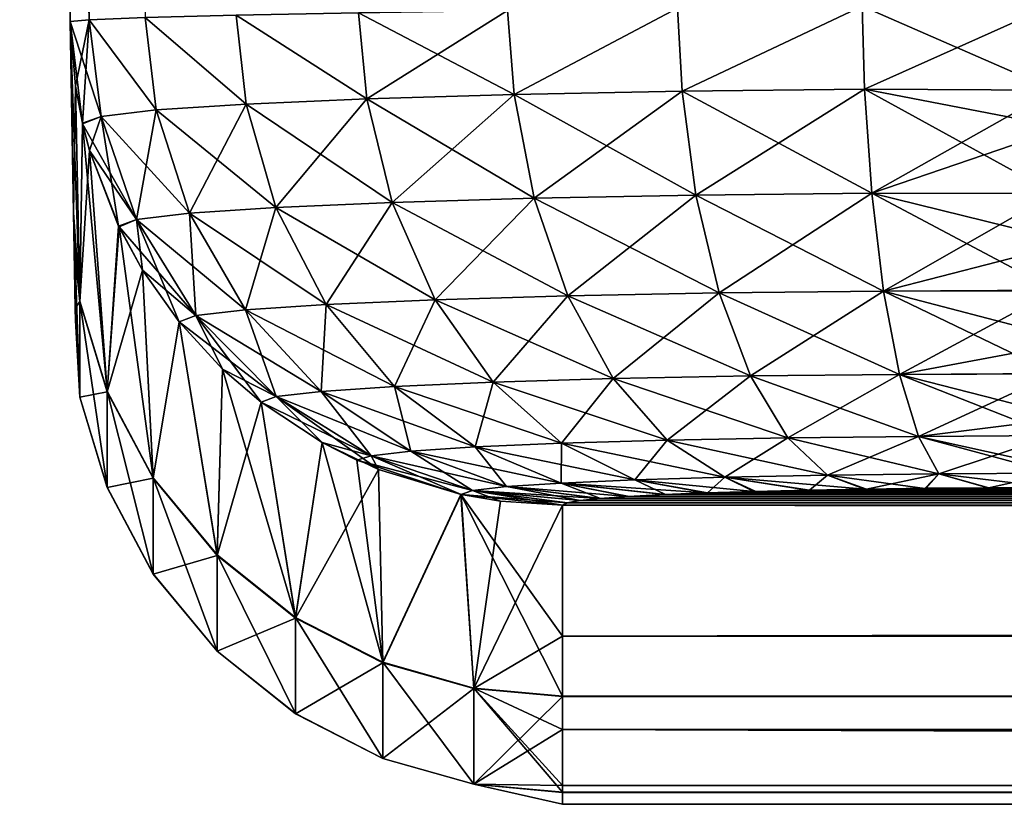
# Model space of a CAD drawing. Header units: metres. Extents: x -136 to 36, y -255 to -20.
# Tile 22 of 60: x -136.42 to -134.42, y -27.68 to -26.08. Entities that reach past the tile are written whole.
import ezdxf

# ---------------------------------------------------------------- set-up
doc = ezdxf.new("R2010")
doc.units = ezdxf.units.M
doc.layers.add('solid_11422034', color=7, linetype='CONTINUOUS')

msp = doc.modelspace()

# ---------------------------------------------------------------- linework, layer by layer
at = {"layer": 'solid_11422034'}
for points in [[(-136.419449, -20.199993, 34.920216), (-136.316666, -26.087896, 34.81744), (-136.278442, -26.084026, 35.208317)], [(-136.419449, -20.199993, -0.002273), (-136.316666, -26.087896, 34.81744), (-136.419449, -20.199993, 34.920216)], [(-136.419449, -20.199993, -0.002273), (-136.309906, -26.475313, 20.934248), (-136.316666, -26.087896, 34.81744)], [(-136.419449, -20.199993, -0.002273), (-136.308731, -26.542925, 17.410873), (-136.309906, -26.475313, 20.934248)], [(-136.419449, -20.199993, -0.002273), (-136.306503, -26.670139, 6.9929), (-136.308731, -26.542925, 17.410873)], [(-136.419449, -20.199993, -0.002273), (-136.306076, -26.694601, -0.000001), (-136.306503, -26.670139, 6.9929)], [(-136.419449, -20.199993, -0.002273), (-136.306503, -26.670429, -6.951114), (-136.306076, -26.694601, -0.000001)], [(-136.419449, -20.199993, -34.920219), (-136.308731, -26.542925, -17.410877), (-136.306503, -26.670429, -6.951114)], [(-136.419449, -20.199993, -0.002273), (-136.419449, -20.199993, -34.920219), (-136.306503, -26.670429, -6.951114)], [(-136.419449, -20.199993, -34.920219), (-136.309891, -26.476187, -20.892471), (-136.308731, -26.542925, -17.410877)], [(-136.419449, -20.199993, -34.920219), (-136.316666, -26.087896, -34.817444), (-136.309891, -26.476187, -20.892471)], [(-136.405869, -20.200001, -35.148804), (-136.316666, -26.087896, -34.817444), (-136.419449, -20.199993, -34.920219)], [(-136.405869, -20.200001, -35.148804), (-136.278442, -26.084066, -35.208298), (-136.316666, -26.087896, -34.817444)], [(-136.405869, -20.200001, -35.148804), (-136.36821, -20.200001, -35.369297), (-136.278442, -26.084066, -35.208298)], [(-136.36821, -20.200001, -35.369297), (-136.306854, -20.200001, -35.581799), (-136.278442, -26.084066, -35.208298)], [(-136.306854, -20.200001, -35.581799), (-136.164352, -26.079836, -35.583466), (-136.278442, -26.084066, -35.208298)], [(-135.979599, -26.075108, -35.928661), (-135.731308, -26.070253, -36.231071), (-135.714615, -26.244566, -36.219887)], [(-135.731262, -26.070204, 36.23111), (-135.979568, -26.075058, 35.928699), (-135.71463, -26.244537, 36.219887)], [(-135.731308, -26.070253, -36.231071), (-135.428894, -26.065374, -36.479321), (-135.714615, -26.244566, -36.219887)], [(-135.428848, -26.065325, 36.479343), (-135.731262, -26.070204, 36.23111), (-135.415512, -26.235687, 36.465549)], [(-135.731262, -26.070204, 36.23111), (-135.71463, -26.244537, 36.219887), (-135.415512, -26.235687, 36.465549)], [(-135.428894, -26.065374, -36.479321), (-135.415512, -26.235716, -36.465546), (-135.714615, -26.244566, -36.219887)], [(-135.428894, -26.065374, -36.479321), (-135.08374, -26.060678, -36.663979), (-135.415512, -26.235716, -36.465546)], [(-135.08371, -26.060631, 36.663994), (-135.428848, -26.065325, 36.479343), (-135.415512, -26.235687, 36.465549)], [(-135.08371, -26.060631, 36.663994), (-135.415512, -26.235687, 36.465549), (-135.074249, -26.229076, 36.648201)], [(-135.08374, -26.060678, -36.663979), (-135.074249, -26.229107, -36.648197), (-135.415512, -26.235716, -36.465546)], [(-135.08374, -26.060678, -36.663979), (-134.70871, -26.056339, -36.777943), (-135.074249, -26.229107, -36.648197)], [(-134.708694, -26.056295, 36.777946), (-135.08371, -26.060631, 36.663994), (-135.074249, -26.229076, 36.648201)], [(-134.708694, -26.056295, 36.777946), (-135.074249, -26.229076, 36.648201), (-134.703751, -26.224993, 36.760735)], [(-134.70871, -26.056339, -36.777943), (-134.703751, -26.225023, -36.760731), (-135.074249, -26.229107, -36.648197)], [(-134.70871, -26.056339, -36.777943), (-134.318085, -26.052536, -36.81654), (-134.703751, -26.225023, -36.760731)], [(-134.708694, -26.056295, 36.777946), (-134.318085, -26.226864, 36.798126), (-134.318085, -26.052536, 36.816536)], [(-134.708694, -26.056295, 36.777946), (-134.703751, -26.224993, 36.760735), (-134.318085, -26.226864, 36.798126)], [(-134.318085, -26.052536, -36.81654), (-134.318085, -26.22739, -36.798027), (-134.703751, -26.225023, -36.760731)], [(-136.278442, -26.084026, 35.208317), (-136.316666, -26.087896, 34.81744), (-136.25412, -26.280451, 35.209576)], [(-136.278442, -26.084066, -35.208298), (-136.306183, -26.219124, -34.822018), (-136.316666, -26.087896, -34.817444)], [(-136.316666, -26.087896, 34.81744), (-136.29158, -26.295267, 34.824673), (-136.25412, -26.280451, 35.209576)], [(-136.297623, -26.655331, 20.938723), (-136.29158, -26.295267, 34.824673), (-136.316666, -26.087896, 34.81744)], [(-136.297623, -26.655331, 20.938723), (-136.316666, -26.087896, 34.81744), (-136.309906, -26.475313, 20.934248)], [(-136.306183, -26.219124, -34.822018), (-136.309891, -26.476187, -20.892471), (-136.316666, -26.087896, -34.817444)], [(-136.278442, -26.084066, -35.208298), (-136.29187, -26.294464, -34.824646), (-136.306183, -26.219124, -34.822018)], [(-136.278442, -26.084066, -35.208298), (-136.25412, -26.280481, -35.209579), (-136.29187, -26.294464, -34.824646)], [(-136.164337, -26.079792, 35.5835), (-136.278442, -26.084026, 35.208317), (-136.142014, -26.267389, 35.579544)], [(-136.278442, -26.084066, -35.208298), (-136.164352, -26.079836, -35.583466), (-136.141998, -26.26742, -35.579544)], [(-136.278442, -26.084026, 35.208317), (-136.25412, -26.280451, 35.209576), (-136.142014, -26.267389, 35.579544)], [(-136.278442, -26.084066, -35.208298), (-136.141998, -26.26742, -35.579544), (-136.25412, -26.280481, -35.209579)], [(-136.164352, -26.079836, -35.583466), (-135.979599, -26.075108, -35.928661), (-135.959854, -26.255285, -35.920628)], [(-136.164352, -26.079836, -35.583466), (-135.959854, -26.255285, -35.920628), (-136.141998, -26.26742, -35.579544)], [(-135.979568, -26.075058, 35.928699), (-136.164337, -26.079792, 35.5835), (-135.959854, -26.255255, 35.920628)], [(-136.164337, -26.079792, 35.5835), (-136.142014, -26.267389, 35.579544), (-135.959854, -26.255255, 35.920628)], [(-135.979599, -26.075108, -35.928661), (-135.714615, -26.244566, -36.219887), (-135.959854, -26.255285, -35.920628)], [(-135.979568, -26.075058, 35.928699), (-135.959854, -26.255255, 35.920628), (-135.71463, -26.244537, 36.219887)], [(-136.306183, -26.219124, -34.822018), (-136.297623, -26.656204, -20.896936), (-136.309891, -26.476187, -20.892471)], [(-136.306183, -26.219124, -34.822018), (-136.29187, -26.294464, -34.824646), (-136.297623, -26.656204, -20.896936)], [(-135.046265, -26.440205, 36.588264), (-135.074249, -26.229076, 36.648201), (-135.415512, -26.235687, 36.465549)], [(-135.374893, -26.44659, -36.412346), (-135.415512, -26.235716, -36.465546), (-135.074249, -26.229107, -36.648197)], [(-135.374893, -26.44659, -36.412346), (-135.074249, -26.229107, -36.648197), (-135.046249, -26.440229, -36.588257)], [(-134.689468, -26.436272, 36.696648), (-134.703751, -26.224993, 36.760735), (-135.074249, -26.229076, 36.648201)], [(-135.046249, -26.440229, -36.588257), (-135.074249, -26.229107, -36.648197), (-134.703751, -26.225023, -36.760731)], [(-135.046265, -26.440205, 36.588264), (-134.689468, -26.436272, 36.696648), (-135.074249, -26.229076, 36.648201)], [(-135.046249, -26.440229, -36.588257), (-134.703751, -26.225023, -36.760731), (-134.689468, -26.436296, -36.696636)], [(-134.703751, -26.224993, 36.760735), (-134.318085, -26.43709, 36.732327), (-134.318085, -26.299623, 36.781063)], [(-134.689468, -26.436272, 36.696648), (-134.318085, -26.43709, 36.732327), (-134.703751, -26.224993, 36.760735)], [(-134.703751, -26.224993, 36.760735), (-134.318085, -26.299623, 36.781063), (-134.318085, -26.226864, 36.798126)], [(-134.689468, -26.436296, -36.696636), (-134.703751, -26.225023, -36.760731), (-134.318085, -26.22739, -36.798027)], [(-134.318085, -26.309875, -36.778194), (-134.689468, -26.436296, -36.696636), (-134.318085, -26.22739, -36.798027)], [(-135.662949, -26.455086, 36.175755), (-135.71463, -26.244537, 36.219887), (-135.959854, -26.255255, 35.920628)], [(-135.899094, -26.465431, -35.887524), (-135.959854, -26.255285, -35.920628), (-135.714615, -26.244566, -36.219887)], [(-135.899094, -26.465431, -35.887524), (-135.714615, -26.244566, -36.219887), (-135.662933, -26.455111, -36.175751)], [(-135.374908, -26.446568, 36.412354), (-135.415512, -26.235687, 36.465549), (-135.71463, -26.244537, 36.219887)], [(-135.662949, -26.455086, 36.175755), (-135.374908, -26.446568, 36.412354), (-135.71463, -26.244537, 36.219887)], [(-135.662933, -26.455111, -36.175751), (-135.714615, -26.244566, -36.219887), (-135.415512, -26.235716, -36.465546)], [(-135.662933, -26.455111, -36.175751), (-135.415512, -26.235716, -36.465546), (-135.374893, -26.44659, -36.412346)], [(-135.374908, -26.446568, 36.412354), (-135.046265, -26.440205, 36.588264), (-135.415512, -26.235687, 36.465549)], [(-136.074524, -26.477091, 35.559013), (-136.142014, -26.267389, 35.579544), (-136.25412, -26.280451, 35.209576)], [(-136.18248, -26.489693, -35.202679), (-136.25412, -26.280481, -35.209579), (-136.141998, -26.26742, -35.579544)], [(-136.18248, -26.489693, -35.202679), (-136.141998, -26.26742, -35.579544), (-136.074509, -26.477114, -35.559013)], [(-135.899109, -26.465406, 35.887527), (-135.959854, -26.255255, 35.920628), (-136.142014, -26.267389, 35.579544)], [(-136.074524, -26.477091, 35.559013), (-135.899109, -26.465406, 35.887527), (-136.142014, -26.267389, 35.579544)], [(-136.074509, -26.477114, -35.559013), (-136.141998, -26.26742, -35.579544), (-135.959854, -26.255285, -35.920628)], [(-136.074509, -26.477114, -35.559013), (-135.959854, -26.255285, -35.920628), (-135.899094, -26.465431, -35.887524)], [(-135.899109, -26.465406, 35.887527), (-135.662949, -26.455086, 36.175755), (-135.959854, -26.255255, 35.920628)], [(-136.25412, -26.280481, -35.209579), (-136.277527, -26.349541, -34.826565), (-136.29187, -26.294464, -34.824646)], [(-136.182495, -26.489668, 35.202679), (-136.25412, -26.280451, 35.209576), (-136.29158, -26.295267, 34.824673)], [(-136.25412, -26.280481, -35.209579), (-136.218704, -26.503204, -34.831924), (-136.277527, -26.349541, -34.826565)], [(-136.182495, -26.489668, 35.202679), (-136.074524, -26.477091, 35.559013), (-136.25412, -26.280451, 35.209576)], [(-136.18248, -26.489693, -35.202679), (-136.218704, -26.503204, -34.831924), (-136.25412, -26.280481, -35.209579)], [(-136.29187, -26.294464, -34.824646), (-136.277527, -26.349541, -34.826565), (-136.297623, -26.656204, -20.896936)], [(-136.297623, -26.655331, 20.938723), (-136.241989, -26.838623, 20.942564), (-136.29158, -26.295267, 34.824673)], [(-136.277435, -26.349537, 34.826565), (-136.182495, -26.489668, 35.202679), (-136.29158, -26.295267, 34.824673)], [(-136.241989, -26.838623, 20.942564), (-136.277435, -26.349537, 34.826565), (-136.29158, -26.295267, 34.824673)], [(-134.318085, -26.309875, -36.778194), (-134.318085, -26.437149, -36.732304), (-134.689468, -26.436296, -36.696636)], [(-136.277527, -26.349541, -34.826565), (-136.241989, -26.839499, -20.90077), (-136.297623, -26.656204, -20.896936)], [(-136.277527, -26.349541, -34.826565), (-136.218704, -26.503204, -34.831924), (-136.241989, -26.839499, -20.90077)], [(-136.277435, -26.349537, 34.826565), (-136.217743, -26.504988, 34.831985), (-136.182495, -26.489668, 35.202679)], [(-136.241989, -26.838623, 20.942564), (-136.217743, -26.504988, 34.831985), (-136.277435, -26.349537, 34.826565)], [(-135.306656, -26.644733, 36.317371), (-135.374908, -26.446568, 36.412354), (-135.662949, -26.455086, 36.175755)], [(-135.662933, -26.455111, -36.175751), (-135.374893, -26.44659, -36.412346), (-135.57608, -26.652716, -36.096016)], [(-135.374893, -26.44659, -36.412346), (-135.306641, -26.644751, -36.317364), (-135.57608, -26.652716, -36.096016)], [(-134.999237, -26.638786, 36.481945), (-135.046265, -26.440205, 36.588264), (-135.374908, -26.446568, 36.412354)], [(-135.306656, -26.644733, 36.317371), (-134.999237, -26.638786, 36.481945), (-135.374908, -26.446568, 36.412354)], [(-135.374893, -26.44659, -36.412346), (-135.046249, -26.440229, -36.588257), (-135.306641, -26.644751, -36.317364)], [(-135.046249, -26.440229, -36.588257), (-134.999222, -26.638803, -36.481937), (-135.306641, -26.644751, -36.317364)], [(-134.665482, -26.635111, 36.58334), (-134.689468, -26.436272, 36.696648), (-135.046265, -26.440205, 36.588264)], [(-134.999237, -26.638786, 36.481945), (-134.665482, -26.635111, 36.58334), (-135.046265, -26.440205, 36.588264)], [(-135.046249, -26.440229, -36.588257), (-134.689468, -26.436296, -36.696636), (-134.999222, -26.638803, -36.481937)], [(-134.689468, -26.436296, -36.696636), (-134.665482, -26.63513, -36.583328), (-134.999222, -26.638803, -36.481937)], [(-134.689468, -26.436272, 36.696648), (-134.318085, -26.633551, 36.617836), (-134.318085, -26.528023, 36.686752)], [(-134.665482, -26.635111, 36.58334), (-134.318085, -26.633551, 36.617836), (-134.689468, -26.436272, 36.696648)], [(-134.689468, -26.436272, 36.696648), (-134.318085, -26.528023, 36.686752), (-134.318085, -26.43709, 36.732327)], [(-134.689468, -26.436296, -36.696636), (-134.318085, -26.437149, -36.732304), (-134.665482, -26.63513, -36.583328)], [(-134.318085, -26.437149, -36.732304), (-134.318085, -26.545866, -36.676399), (-134.665482, -26.63513, -36.583328)], [(-135.797012, -26.662348, 35.826366), (-135.899109, -26.465406, 35.887527), (-136.074524, -26.477091, 35.559013)], [(-136.074509, -26.477114, -35.559013), (-135.899094, -26.465431, -35.887524), (-135.961105, -26.67329, -35.519005)], [(-135.899094, -26.465431, -35.887524), (-135.796997, -26.662365, -35.826359), (-135.961105, -26.67329, -35.519005)], [(-135.576096, -26.652699, 36.096024), (-135.662949, -26.455086, 36.175755), (-135.899109, -26.465406, 35.887527)], [(-135.797012, -26.662348, 35.826366), (-135.576096, -26.652699, 36.096024), (-135.899109, -26.465406, 35.887527)], [(-135.899094, -26.465431, -35.887524), (-135.662933, -26.455111, -36.175751), (-135.796997, -26.662365, -35.826359)], [(-135.662933, -26.455111, -36.175751), (-135.57608, -26.652716, -36.096016), (-135.796997, -26.662365, -35.826359)], [(-135.576096, -26.652699, 36.096024), (-135.306656, -26.644733, 36.317371), (-135.662949, -26.455086, 36.175755)], [(-136.297623, -26.850264, 6.993959), (-136.309906, -26.475313, 20.934248), (-136.308731, -26.542925, 17.410873)], [(-136.297623, -26.850264, 6.993959), (-136.297623, -26.655331, 20.938723), (-136.309906, -26.475313, 20.934248)], [(-136.297623, -26.656204, -20.896936), (-136.308731, -26.542925, -17.410877), (-136.309891, -26.476187, -20.892471)], [(-136.18248, -26.489693, -35.202679), (-136.170105, -26.592384, -34.835033), (-136.218704, -26.503204, -34.831924)], [(-136.062119, -26.68504, 35.185604), (-136.182495, -26.489668, 35.202679), (-136.217743, -26.504988, 34.831985)], [(-135.961105, -26.673273, 35.519009), (-136.074524, -26.477091, 35.559013), (-136.182495, -26.489668, 35.202679)], [(-136.062119, -26.68504, 35.185604), (-135.961105, -26.673273, 35.519009), (-136.182495, -26.489668, 35.202679)], [(-136.18248, -26.489693, -35.202679), (-136.074509, -26.477114, -35.559013), (-136.062103, -26.685057, -35.185608)], [(-136.18248, -26.489693, -35.202679), (-136.095749, -26.69779, -34.838711), (-136.170105, -26.592384, -34.835033)], [(-136.18248, -26.489693, -35.202679), (-136.062103, -26.685057, -35.185608), (-136.095749, -26.69779, -34.838711)], [(-135.961105, -26.673273, 35.519009), (-135.797012, -26.662348, 35.826366), (-136.074524, -26.477091, 35.559013)], [(-136.074509, -26.477114, -35.559013), (-135.961105, -26.67329, -35.519005), (-136.062103, -26.685057, -35.185608)], [(-136.218704, -26.503204, -34.831924), (-136.170105, -26.592384, -34.835033), (-136.241989, -26.839499, -20.90077)], [(-136.241989, -26.838623, 20.942564), (-136.148087, -27.01445, 20.946249), (-136.217743, -26.504988, 34.831985)], [(-136.170013, -26.592375, 34.835033), (-136.062119, -26.68504, 35.185604), (-136.217743, -26.504988, 34.831985)], [(-136.148087, -27.01445, 20.946249), (-136.170013, -26.592375, 34.835033), (-136.217743, -26.504988, 34.831985)], [(-136.297623, -26.850264, 6.993959), (-136.308731, -26.542925, 17.410873), (-136.306503, -26.670139, 6.9929)], [(-136.297623, -26.656204, -20.896936), (-136.306503, -26.670429, -6.951114), (-136.308731, -26.542925, -17.410877)], [(-134.318085, -26.545866, -36.676399), (-134.318085, -26.634523, -36.617111), (-134.665482, -26.63513, -36.583328)], [(-136.170105, -26.592384, -34.835033), (-136.148087, -27.015326, -20.904449), (-136.241989, -26.839499, -20.90077)], [(-136.170105, -26.592384, -34.835033), (-136.095749, -26.69779, -34.838711), (-136.148087, -27.015326, -20.904449)], [(-136.170013, -26.592375, 34.835033), (-136.095703, -26.697727, 34.838707), (-136.062119, -26.68504, 35.185604)], [(-136.148087, -27.01445, 20.946249), (-136.095703, -26.697727, 34.838707), (-136.170013, -26.592375, 34.835033)], [(-135.214081, -26.812927, 36.184975), (-135.306656, -26.644733, 36.317371), (-135.576096, -26.652699, 36.096024)], [(-135.57608, -26.652716, -36.096016), (-135.306641, -26.644751, -36.317364), (-135.458298, -26.820148, -35.98431)], [(-135.306641, -26.644751, -36.317364), (-135.214081, -26.812939, -36.184967), (-135.458298, -26.820148, -35.98431)], [(-134.935455, -26.807545, 36.33416), (-134.999237, -26.638786, 36.481945), (-135.306656, -26.644733, 36.317371)], [(-135.214081, -26.812927, 36.184975), (-134.935455, -26.807545, 36.33416), (-135.306656, -26.644733, 36.317371)], [(-135.306641, -26.644751, -36.317364), (-134.999222, -26.638803, -36.481937), (-135.214081, -26.812939, -36.184967)], [(-134.999222, -26.638803, -36.481937), (-134.93544, -26.807554, -36.334152), (-135.214081, -26.812939, -36.184967)], [(-134.632965, -26.804218, 36.426071), (-134.665482, -26.635111, 36.58334), (-134.999237, -26.638786, 36.481945)], [(-134.935455, -26.807545, 36.33416), (-134.632965, -26.804218, 36.426071), (-134.999237, -26.638786, 36.481945)], [(-134.999222, -26.638803, -36.481937), (-134.665482, -26.63513, -36.583328), (-134.93544, -26.807554, -36.334152)], [(-134.665482, -26.63513, -36.583328), (-134.632965, -26.804228, -36.426064), (-134.93544, -26.807554, -36.334152)], [(-134.665482, -26.635111, 36.58334), (-134.318085, -26.725815, 36.539799), (-134.318085, -26.633551, 36.617836)], [(-134.665482, -26.63513, -36.583328), (-134.318085, -26.634523, -36.617111), (-134.632965, -26.804228, -36.426064)], [(-134.665482, -26.635111, 36.58334), (-134.318085, -26.802536, 36.457794), (-134.318085, -26.725815, 36.539799)], [(-134.632965, -26.804218, 36.426071), (-134.318085, -26.802536, 36.457794), (-134.665482, -26.635111, 36.58334)], [(-134.318085, -26.634523, -36.617111), (-134.318085, -26.745504, -36.52047), (-134.632965, -26.804228, -36.426064)], [(-136.297623, -26.656204, -20.896936), (-136.297623, -26.850555, -6.952166), (-136.306503, -26.670429, -6.951114)], [(-136.297623, -26.850555, -6.952166), (-136.306503, -26.670139, 6.9929), (-136.306076, -26.694601, -0.000001)], [(-136.297623, -26.850555, -6.952166), (-136.297623, -26.850264, 6.993959), (-136.306503, -26.670139, 6.9929)], [(-136.297623, -26.850555, -6.952166), (-136.306076, -26.694601, -0.000001), (-136.306503, -26.670429, -6.951114)], [(-136.241989, -27.033592, 6.995243), (-136.241989, -26.838623, 20.942564), (-136.297623, -26.655331, 20.938723)], [(-136.297623, -26.850264, 6.993959), (-136.241989, -27.033592, 6.995243), (-136.297623, -26.655331, 20.938723)], [(-136.297623, -26.656204, -20.896936), (-136.241989, -26.839499, -20.90077), (-136.297623, -26.850555, -6.952166)], [(-135.658554, -26.828876, 35.739857), (-135.797012, -26.662348, 35.826366), (-135.961105, -26.673273, 35.519009)], [(-135.961105, -26.67329, -35.519005), (-135.796997, -26.662365, -35.826359), (-135.807297, -26.838785, -35.461205)], [(-135.796997, -26.662365, -35.826359), (-135.658539, -26.828888, -35.739853), (-135.807297, -26.838785, -35.461205)], [(-135.458298, -26.820139, 35.984318), (-135.576096, -26.652699, 36.096024), (-135.797012, -26.662348, 35.826366)], [(-135.658554, -26.828876, 35.739857), (-135.458298, -26.820139, 35.984318), (-135.797012, -26.662348, 35.826366)], [(-135.796997, -26.662365, -35.826359), (-135.57608, -26.652716, -36.096016), (-135.658539, -26.828888, -35.739853)], [(-135.57608, -26.652716, -36.096016), (-135.458298, -26.820148, -35.98431), (-135.658539, -26.828888, -35.739853)], [(-135.458298, -26.820139, 35.984318), (-135.214081, -26.812927, 36.184975), (-135.576096, -26.652699, 36.096024)], [(-136.062103, -26.685057, -35.185608), (-136.007523, -26.793615, -34.842052), (-136.095749, -26.69779, -34.838711)], [(-135.89888, -26.849438, 35.158928), (-136.062119, -26.68504, 35.185604), (-136.095703, -26.697727, 34.838707)], [(-135.807312, -26.838776, 35.461205), (-135.961105, -26.673273, 35.519009), (-136.062119, -26.68504, 35.185604)], [(-135.89888, -26.849438, 35.158928), (-135.807312, -26.838776, 35.461205), (-136.062119, -26.68504, 35.185604)], [(-136.062103, -26.685057, -35.185608), (-135.961105, -26.67329, -35.519005), (-135.898865, -26.849447, -35.158928)], [(-136.062103, -26.685057, -35.185608), (-135.929077, -26.861008, -34.844402), (-136.007523, -26.793615, -34.842052)], [(-136.062103, -26.685057, -35.185608), (-135.898865, -26.849447, -35.158928), (-135.929077, -26.861008, -34.844402)], [(-135.807312, -26.838776, 35.461205), (-135.658554, -26.828876, 35.739857), (-135.961105, -26.673273, 35.519009)], [(-135.961105, -26.67329, -35.519005), (-135.807297, -26.838785, -35.461205), (-135.898865, -26.849447, -35.158928)], [(-136.148087, -27.01445, 20.946249), (-136.018219, -27.171072, 20.949532), (-136.095703, -26.697727, 34.838707)], [(-136.095749, -26.69779, -34.838711), (-136.018219, -27.171947, -20.907724), (-136.148087, -27.015326, -20.904449)], [(-136.095749, -26.69779, -34.838711), (-136.007523, -26.793615, -34.842052), (-136.018219, -27.171947, -20.907724)], [(-136.007446, -26.793602, 34.842049), (-135.89888, -26.849438, 35.158928), (-136.095703, -26.697727, 34.838707)], [(-136.018219, -27.171072, 20.949532), (-136.007446, -26.793602, 34.842049), (-136.095703, -26.697727, 34.838707)], [(-134.318085, -26.745504, -36.52047), (-134.318085, -26.803387, -36.456776), (-134.632965, -26.804228, -36.426064)], [(-136.018219, -27.171072, 20.949532), (-135.859314, -27.298166, 20.952196), (-136.007446, -26.793602, 34.842049)], [(-136.007523, -26.793615, -34.842052), (-135.929077, -26.861008, -34.844402), (-136.018219, -27.171947, -20.907724)], [(-136.007446, -26.793602, 34.842049), (-135.929062, -26.860958, 34.844398), (-135.89888, -26.849438, 35.158928)], [(-135.859314, -27.298166, 20.952196), (-135.929062, -26.860958, 34.844398), (-136.007446, -26.793602, 34.842049)], [(-134.860001, -26.933037, 36.156693), (-134.935455, -26.807545, 36.33416), (-135.214081, -26.812927, 36.184975)], [(-135.214081, -26.812939, -36.184967), (-134.93544, -26.807554, -36.334152), (-135.104584, -26.937759, -36.025711)], [(-134.93544, -26.807554, -36.334152), (-134.860001, -26.933043, -36.156685), (-135.104584, -26.937759, -36.025711)], [(-134.594482, -26.930124, 36.237381), (-134.632965, -26.804218, 36.426071), (-134.935455, -26.807545, 36.33416)], [(-134.860001, -26.933037, 36.156693), (-134.594482, -26.930124, 36.237381), (-134.935455, -26.807545, 36.33416)], [(-134.93544, -26.807554, -36.334152), (-134.632965, -26.804228, -36.426064), (-134.860001, -26.933043, -36.156685)], [(-134.632965, -26.804228, -36.426064), (-134.594482, -26.930128, -36.237377), (-134.860001, -26.933043, -36.156685)], [(-134.632965, -26.804218, 36.426071), (-134.318085, -26.885387, 36.342979), (-134.318085, -26.802536, 36.457794)], [(-134.632965, -26.804228, -36.426064), (-134.318085, -26.803387, -36.456776), (-134.594482, -26.930128, -36.237377)], [(-134.632965, -26.804218, 36.426071), (-134.318085, -26.928301, 36.266315), (-134.318085, -26.885387, 36.342979)], [(-134.594482, -26.930124, 36.237381), (-134.318085, -26.928301, 36.266315), (-134.632965, -26.804218, 36.426071)], [(-134.318085, -26.803387, -36.456776), (-134.318085, -26.895992, -36.325451), (-134.594482, -26.930128, -36.237377)], [(-135.494766, -26.951735, 35.634899), (-135.658554, -26.828876, 35.739857), (-135.807312, -26.838776, 35.461205)], [(-135.807297, -26.838785, -35.461205), (-135.658539, -26.828888, -35.739853), (-135.625366, -26.960421, -35.390217)], [(-135.31897, -26.944073, 35.849545), (-135.458298, -26.820139, 35.984318), (-135.658554, -26.828876, 35.739857)], [(-135.494766, -26.951735, 35.634899), (-135.31897, -26.944073, 35.849545), (-135.658554, -26.828876, 35.739857)], [(-135.658539, -26.828888, -35.739853), (-135.458298, -26.820148, -35.98431), (-135.494766, -26.951738, -35.634895)], [(-135.658539, -26.828888, -35.739853), (-135.494766, -26.951738, -35.634895), (-135.625366, -26.960421, -35.390217)], [(-135.458298, -26.820148, -35.98431), (-135.31897, -26.944078, -35.849541), (-135.494766, -26.951738, -35.634895)], [(-135.104599, -26.937754, 36.025715), (-135.214081, -26.812927, 36.184975), (-135.458298, -26.820139, 35.984318)], [(-135.458298, -26.820148, -35.98431), (-135.214081, -26.812939, -36.184967), (-135.31897, -26.944078, -35.849541)], [(-135.31897, -26.944073, 35.849545), (-135.104599, -26.937754, 36.025715), (-135.458298, -26.820139, 35.984318)], [(-135.214081, -26.812939, -36.184967), (-135.104584, -26.937759, -36.025711), (-135.31897, -26.944078, -35.849541)], [(-135.104599, -26.937754, 36.025715), (-134.860001, -26.933037, 36.156693), (-135.214081, -26.812927, 36.184975)], [(-136.241989, -26.839499, -20.90077), (-136.241989, -27.033884, -6.953441), (-136.297623, -26.850555, -6.952166)], [(-136.241989, -27.033884, -6.953441), (-136.241989, -27.033592, 6.995243), (-136.297623, -26.850264, 6.993959)], [(-136.297623, -26.850555, -6.952166), (-136.241989, -27.033884, -6.953441), (-136.297623, -26.850264, 6.993959)], [(-136.148087, -27.209454, 6.996474), (-136.148087, -27.01445, 20.946249), (-136.241989, -26.838623, 20.942564)], [(-136.241989, -27.033592, 6.995243), (-136.148087, -27.209454, 6.996474), (-136.241989, -26.838623, 20.942564)], [(-136.241989, -26.839499, -20.90077), (-136.148087, -27.015326, -20.904449), (-136.241989, -27.033884, -6.953441)], [(-135.898865, -26.849447, -35.158928), (-135.805222, -26.942816, -34.847256), (-135.929077, -26.861008, -34.844402)], [(-135.705765, -26.969772, 35.124771), (-135.89888, -26.849438, 35.158928), (-135.929062, -26.860958, 34.844398)], [(-135.625366, -26.960415, 35.390217), (-135.807312, -26.838776, 35.461205), (-135.89888, -26.849438, 35.158928)], [(-135.705765, -26.969772, 35.124771), (-135.625366, -26.960415, 35.390217), (-135.89888, -26.849438, 35.158928)], [(-135.898865, -26.849447, -35.158928), (-135.807297, -26.838785, -35.461205), (-135.705765, -26.969776, -35.124771)], [(-135.898865, -26.849447, -35.158928), (-135.691147, -26.997385, -34.849159), (-135.805222, -26.942816, -34.847256)], [(-135.898865, -26.849447, -35.158928), (-135.705765, -26.969776, -35.124771), (-135.691147, -26.997385, -34.849159)], [(-135.625366, -26.960415, 35.390217), (-135.494766, -26.951735, 35.634899), (-135.807312, -26.838776, 35.461205)], [(-135.807297, -26.838785, -35.461205), (-135.625366, -26.960421, -35.390217), (-135.705765, -26.969776, -35.124771)], [(-135.929077, -26.861008, -34.844402), (-135.859314, -27.299044, -20.910383), (-136.018219, -27.171947, -20.907724)], [(-135.929077, -26.861008, -34.844402), (-135.805222, -26.942816, -34.847256), (-135.859314, -27.299044, -20.910383)], [(-135.805176, -26.942799, 34.847252), (-135.705765, -26.969772, 35.124771), (-135.929062, -26.860958, 34.844398)], [(-135.859314, -27.298166, 20.952196), (-135.805176, -26.942799, 34.847252), (-135.929062, -26.860958, 34.844398)], [(-134.318085, -26.895992, -36.325451), (-134.318085, -26.928379, -36.266163), (-134.594482, -26.930128, -36.237377)], [(-134.553421, -27.00658, 36.033928), (-134.594482, -26.930124, 36.237381), (-134.860001, -26.933037, 36.156693)], [(-134.860001, -26.933043, -36.156685), (-134.594482, -26.930128, -36.237377), (-134.779495, -27.009054, -35.965214)], [(-134.594482, -26.930128, -36.237377), (-134.553421, -27.00658, -36.033928), (-134.779495, -27.009054, -35.965214)], [(-134.594482, -26.930124, 36.237381), (-134.318085, -26.991426, 36.108932), (-134.318085, -26.928301, 36.266315)], [(-134.594482, -26.930128, -36.237377), (-134.318085, -26.928379, -36.266163), (-134.553421, -27.00658, -36.033928)], [(-134.594482, -26.930124, 36.237381), (-134.318085, -27.00495, 36.060329), (-134.318085, -26.991426, 36.108932)], [(-134.553421, -27.00658, 36.033928), (-134.318085, -27.00495, 36.060329), (-134.594482, -26.930124, 36.237381)], [(-134.318085, -26.928379, -36.266163), (-134.318085, -27.005087, -36.05978), (-134.553421, -27.00658, -36.033928)], [(-135.859314, -27.298166, 20.952196), (-135.681839, -27.388966, 20.9541), (-135.805176, -26.942799, 34.847252)], [(-135.805222, -26.942816, -34.847256), (-135.691147, -26.997385, -34.849159), (-135.859314, -27.299044, -20.910383)], [(-135.805176, -26.942799, 34.847252), (-135.735153, -26.978388, 34.848495), (-135.705765, -26.969772, 35.124771)], [(-135.681839, -27.388966, 20.9541), (-135.735153, -26.978388, 34.848495), (-135.805176, -26.942799, 34.847252)], [(-135.170273, -27.018425, 35.703648), (-135.31897, -26.944073, 35.849545), (-135.494766, -26.951735, 35.634899)], [(-135.494766, -26.951738, -35.634895), (-135.31897, -26.944078, -35.849541), (-135.319977, -27.024937, -35.520832)], [(-135.31897, -26.944078, -35.849541), (-135.170273, -27.018425, -35.703648), (-135.319977, -27.024937, -35.520832)], [(-134.987732, -27.013058, 35.85368), (-135.104599, -26.937754, 36.025715), (-135.31897, -26.944073, 35.849545)], [(-135.31897, -26.944078, -35.849541), (-135.104584, -26.937759, -36.025711), (-135.170273, -27.018425, -35.703648)], [(-135.170273, -27.018425, 35.703648), (-134.987732, -27.013058, 35.85368), (-135.31897, -26.944073, 35.849545)], [(-135.104584, -26.937759, -36.025711), (-134.987732, -27.013058, -35.853676), (-135.170273, -27.018425, -35.703648)], [(-134.779495, -27.009052, 35.965214), (-134.860001, -26.933037, 36.156693), (-135.104599, -26.937754, 36.025715)], [(-134.987732, -27.013058, 35.85368), (-134.779495, -27.009052, 35.965214), (-135.104599, -26.937754, 36.025715)], [(-135.104584, -26.937759, -36.025711), (-134.860001, -26.933043, -36.156685), (-134.987732, -27.013058, -35.853676)], [(-134.860001, -26.933043, -36.156685), (-134.779495, -27.009054, -35.965214), (-134.987732, -27.013058, -35.853676)], [(-134.779495, -27.009052, 35.965214), (-134.553421, -27.00658, 36.033928), (-134.860001, -26.933037, 36.156693)], [(-135.49968, -27.040281, 35.086285), (-135.705765, -26.969772, 35.124771), (-135.735153, -26.978388, 34.848495)], [(-135.431198, -27.032318, 35.312416), (-135.625366, -26.960415, 35.390217), (-135.705765, -26.969772, 35.124771)], [(-135.705765, -26.969776, -35.124771), (-135.625366, -26.960421, -35.390217), (-135.49968, -27.040281, -35.086285)], [(-135.49968, -27.040281, 35.086285), (-135.431198, -27.032318, 35.312416), (-135.705765, -26.969772, 35.124771)], [(-135.705765, -26.969776, -35.124771), (-135.49968, -27.040281, -35.086285), (-135.523163, -27.048443, -34.850941)], [(-135.705765, -26.969776, -35.124771), (-135.523163, -27.048443, -34.850941), (-135.691147, -26.997385, -34.849159)], [(-135.319977, -27.024935, 35.520836), (-135.494766, -26.951735, 35.634899), (-135.625366, -26.960415, 35.390217)], [(-135.625366, -26.960421, -35.390217), (-135.494766, -26.951738, -35.634895), (-135.431198, -27.032318, -35.312416)], [(-135.431198, -27.032318, 35.312416), (-135.319977, -27.024935, 35.520836), (-135.625366, -26.960415, 35.390217)], [(-135.625366, -26.960421, -35.390217), (-135.431198, -27.032318, -35.312416), (-135.49968, -27.040281, -35.086285)], [(-135.319977, -27.024935, 35.520836), (-135.170273, -27.018425, 35.703648), (-135.494766, -26.951735, 35.634899)], [(-135.494766, -26.951738, -35.634895), (-135.319977, -27.024937, -35.520832), (-135.431198, -27.032318, -35.312416)], [(-135.523804, -27.048292, 34.850933), (-135.49968, -27.040281, 35.086285), (-135.735153, -26.978388, 34.848495)], [(-135.681839, -27.388966, 20.9541), (-135.523804, -27.048292, 34.850933), (-135.735153, -26.978388, 34.848495)], [(-135.691147, -26.997385, -34.849159), (-135.681839, -27.389841, -20.912283), (-135.859314, -27.299044, -20.910383)], [(-135.691147, -26.997385, -34.849159), (-135.523163, -27.048443, -34.850941), (-135.681839, -27.389841, -20.912283)], [(-134.987732, -27.013058, 35.85368), (-134.703064, -27.037209, 35.775318), (-134.779495, -27.009052, 35.965214)], [(-134.987732, -27.013058, -35.853676), (-134.779495, -27.009054, -35.965214), (-134.815689, -27.039211, -35.719296)], [(-134.779495, -27.009054, -35.965214), (-134.699829, -27.037159, -35.776665), (-134.815689, -27.039211, -35.719296)], [(-134.779495, -27.009054, -35.965214), (-134.553421, -27.00658, -36.033928), (-134.699829, -27.037159, -35.776665)], [(-134.779495, -27.009052, 35.965214), (-134.581635, -27.035728, 35.816608), (-134.553421, -27.00658, 36.033928)], [(-134.779495, -27.009052, 35.965214), (-134.703064, -27.037209, 35.775318), (-134.581635, -27.035728, 35.816608)], [(-134.553421, -27.00658, -36.033928), (-134.579147, -27.0357, -35.817425), (-134.699829, -27.037159, -35.776665)], [(-134.553421, -27.00658, 36.033928), (-134.581635, -27.035728, 35.816608), (-134.453308, -27.034805, 35.84235)], [(-134.553421, -27.00658, -36.033928), (-134.451889, -27.034792, -35.842716), (-134.579147, -27.0357, -35.817425)], [(-134.553421, -27.00658, 36.033928), (-134.318085, -27.034441, 35.852543), (-134.318085, -27.00495, 36.060329)], [(-134.553421, -27.00658, -36.033928), (-134.318085, -27.005087, -36.05978), (-134.451889, -27.034792, -35.842716)], [(-134.553421, -27.00658, 36.033928), (-134.453308, -27.034805, 35.84235), (-134.318085, -27.034441, 35.852543)], [(-134.318085, -27.005087, -36.05978), (-134.318085, -27.034441, -35.852543), (-134.451889, -27.034792, -35.842716)], [(-136.148087, -27.015326, -20.904449), (-136.148087, -27.209745, -6.954665), (-136.241989, -27.033884, -6.953441)], [(-136.018219, -27.366108, 6.997571), (-136.018219, -27.171072, 20.949532), (-136.148087, -27.01445, 20.946249)], [(-136.148087, -27.209454, 6.996474), (-136.018219, -27.366108, 6.997571), (-136.148087, -27.01445, 20.946249)], [(-136.148087, -27.015326, -20.904449), (-136.018219, -27.171947, -20.907724), (-136.148087, -27.209745, -6.954665)], [(-135.431198, -27.032318, 35.312416), (-135.183838, -27.052313, 35.350834), (-135.319977, -27.024935, 35.520836)], [(-135.431198, -27.032318, -35.312416), (-135.319977, -27.024937, -35.520832), (-135.239807, -27.05629, -35.23827)], [(-135.319977, -27.024937, -35.520832), (-135.170273, -27.018425, -35.703648), (-135.107956, -27.048298, -35.464184)], [(-135.319977, -27.024935, 35.520836), (-135.025986, -27.044958, 35.558155), (-135.170273, -27.018425, 35.703648)], [(-135.319977, -27.024935, 35.520836), (-135.183838, -27.052313, 35.350834), (-135.110901, -27.048431, 35.460403)], [(-135.319977, -27.024935, 35.520836), (-135.110901, -27.048431, 35.460403), (-135.025986, -27.044958, 35.558155)], [(-135.319977, -27.024937, -35.520832), (-135.107956, -27.048298, -35.464184), (-135.181656, -27.052176, -35.35474)], [(-135.319977, -27.024937, -35.520832), (-135.181656, -27.052176, -35.35474), (-135.239807, -27.05629, -35.23827)], [(-135.170273, -27.018425, -35.703648), (-134.987732, -27.013058, -35.853676), (-135.022552, -27.044836, -35.561596)], [(-135.170273, -27.018425, 35.703648), (-134.928619, -27.041914, 35.643604), (-134.987732, -27.013058, 35.85368)], [(-135.170273, -27.018425, -35.703648), (-135.022552, -27.044836, -35.561596), (-135.107956, -27.048298, -35.464184)], [(-135.170273, -27.018425, 35.703648), (-135.025986, -27.044958, 35.558155), (-134.928619, -27.041914, 35.643604)], [(-134.987732, -27.013058, -35.853676), (-134.924973, -27.041813, -35.646461), (-135.022552, -27.044836, -35.561596)], [(-134.987732, -27.013058, -35.853676), (-134.815689, -27.039211, -35.719296), (-134.924973, -27.041813, -35.646461)], [(-134.987732, -27.013058, 35.85368), (-134.928619, -27.041914, 35.643604), (-134.81929, -27.039286, 35.717236)], [(-134.987732, -27.013058, 35.85368), (-134.81929, -27.039286, 35.717236), (-134.703064, -27.037209, 35.775318)], [(-136.148087, -27.209745, -6.954665), (-136.148087, -27.209454, 6.996474), (-136.241989, -27.033592, 6.995243)], [(-136.241989, -27.033884, -6.953441), (-136.148087, -27.209745, -6.954665), (-136.241989, -27.033592, 6.995243)], [(-135.681839, -27.388966, 20.9541), (-135.497559, -27.441381, 20.955198), (-135.523804, -27.048292, 34.850933)], [(-135.523163, -27.048443, -34.850941), (-135.497559, -27.442257, -20.91338), (-135.681839, -27.389841, -20.912283)], [(-135.523804, -27.048292, 34.850933), (-135.307449, -27.065153, 34.985977), (-135.49968, -27.040281, 35.086285)], [(-135.523804, -27.048292, 34.850933), (-135.317307, -27.457758, 20.95554), (-135.317307, -27.335613, 26.1411)], [(-135.497559, -27.441381, 20.955198), (-135.317307, -27.457758, 20.95554), (-135.523804, -27.048292, 34.850933)], [(-135.523804, -27.048292, 34.850933), (-135.317307, -27.335613, 26.1411), (-135.317307, -27.069843, 34.851727)], [(-135.523804, -27.048292, 34.850933), (-135.317307, -27.069843, 34.851727), (-135.307449, -27.065153, 34.985977)], [(-135.49968, -27.040281, -35.086285), (-135.443176, -27.061897, -34.85141), (-135.523163, -27.048443, -34.850941)], [(-135.523163, -27.048443, -34.850941), (-135.443176, -27.061897, -34.85141), (-135.497559, -27.442257, -20.91338)], [(-135.49968, -27.040281, -35.086285), (-135.431198, -27.032318, -35.312416), (-135.281174, -27.060577, -35.116447)], [(-135.49968, -27.040281, 35.086285), (-135.241302, -27.056416, 35.234665), (-135.431198, -27.032318, 35.312416)], [(-135.49968, -27.040281, -35.086285), (-135.281174, -27.060577, -35.116447), (-135.307007, -27.065096, -34.987598)], [(-135.49968, -27.040281, -35.086285), (-135.307007, -27.065096, -34.987598), (-135.317307, -27.069843, -34.85173)], [(-135.49968, -27.040281, -35.086285), (-135.317307, -27.069843, -34.85173), (-135.443176, -27.061897, -34.85141)], [(-135.49968, -27.040281, 35.086285), (-135.307449, -27.065153, 34.985977), (-135.28212, -27.060677, 35.113625)], [(-135.49968, -27.040281, 35.086285), (-135.28212, -27.060677, 35.113625), (-135.241302, -27.056416, 35.234665)], [(-135.431198, -27.032318, -35.312416), (-135.239807, -27.05629, -35.23827), (-135.281174, -27.060577, -35.116447)], [(-135.431198, -27.032318, 35.312416), (-135.241302, -27.056416, 35.234665), (-135.183838, -27.052313, 35.350834)], [(35.181652, -27.052176, 35.354736), (-135.110901, -27.048431, 35.460403), (-135.183838, -27.052313, 35.350834)], [(-135.181656, -27.052176, -35.35474), (-135.107956, -27.048298, -35.464184), (35.110893, -27.048431, -35.460403)], [(-135.181656, -27.052176, -35.35474), (35.110893, -27.048431, -35.460403), (35.183842, -27.052313, -35.350838)], [(35.10796, -27.048298, 35.46418), (-135.025986, -27.044958, 35.558155), (-135.110901, -27.048431, 35.460403)], [(35.181652, -27.052176, 35.354736), (35.10796, -27.048298, 35.46418), (-135.110901, -27.048431, 35.460403)], [(-135.107956, -27.048298, -35.464184), (-135.022552, -27.044836, -35.561596), (35.02599, -27.044958, -35.558159)], [(-135.107956, -27.048298, -35.464184), (35.02599, -27.044958, -35.558159), (35.110893, -27.048431, -35.460403)], [(35.022552, -27.044836, 35.561596), (-134.928619, -27.041914, 35.643604), (-135.025986, -27.044958, 35.558155)], [(35.10796, -27.048298, 35.46418), (35.022552, -27.044836, 35.561596), (-135.025986, -27.044958, 35.558155)], [(-135.022552, -27.044836, -35.561596), (-134.924973, -27.041813, -35.646461), (34.928616, -27.041914, -35.643604)], [(-135.022552, -27.044836, -35.561596), (34.928616, -27.041914, -35.643604), (35.02599, -27.044958, -35.558159)], [(34.924976, -27.041813, 35.646461), (-134.81929, -27.039286, 35.717236), (-134.928619, -27.041914, 35.643604)], [(35.022552, -27.044836, 35.561596), (34.924976, -27.041813, 35.646461), (-134.928619, -27.041914, 35.643604)], [(-134.924973, -27.041813, -35.646461), (-134.815689, -27.039211, -35.719296), (34.81929, -27.039286, -35.717236)], [(-134.924973, -27.041813, -35.646461), (34.81929, -27.039286, -35.717236), (34.928616, -27.041914, -35.643604)], [(34.815685, -27.039211, 35.719296), (-134.703064, -27.037209, 35.775318), (-134.81929, -27.039286, 35.717236)], [(34.924976, -27.041813, 35.646461), (34.815685, -27.039211, 35.719296), (-134.81929, -27.039286, 35.717236)], [(-134.815689, -27.039211, -35.719296), (-134.699829, -27.037159, -35.776665), (34.703064, -27.037209, -35.775322)], [(-134.815689, -27.039211, -35.719296), (34.703064, -27.037209, -35.775322), (34.81929, -27.039286, -35.717236)], [(34.699833, -27.037159, 35.776665), (-134.581635, -27.035728, 35.816608), (-134.703064, -27.037209, 35.775318)], [(34.815685, -27.039211, 35.719296), (34.699833, -27.037159, 35.776665), (-134.703064, -27.037209, 35.775318)], [(-134.699829, -27.037159, -35.776665), (-134.579147, -27.0357, -35.817425), (34.581631, -27.035728, -35.816608)], [(-134.699829, -27.037159, -35.776665), (34.581631, -27.035728, -35.816608), (34.703064, -27.037209, -35.775322)], [(34.57914, -27.0357, 35.817425), (-134.453308, -27.034805, 35.84235), (-134.581635, -27.035728, 35.816608)], [(34.699833, -27.037159, 35.776665), (34.57914, -27.0357, 35.817425), (-134.581635, -27.035728, 35.816608)], [(-134.579147, -27.0357, -35.817425), (-134.451889, -27.034792, -35.842716), (34.453304, -27.034805, -35.84235)], [(-134.579147, -27.0357, -35.817425), (34.453304, -27.034805, -35.84235), (34.581631, -27.035728, -35.816608)], [(34.318081, -27.034441, 35.852543), (-134.318085, -27.034441, 35.852543), (-134.453308, -27.034805, 35.84235)], [(34.451893, -27.034792, 35.842716), (34.318081, -27.034441, 35.852543), (-134.453308, -27.034805, 35.84235)], [(34.57914, -27.0357, 35.817425), (34.451893, -27.034792, 35.842716), (-134.453308, -27.034805, 35.84235)], [(-134.451889, -27.034792, -35.842716), (-134.318085, -27.034441, -35.852543), (34.453304, -27.034805, -35.84235)], [(-135.443176, -27.061897, -34.85141), (-135.317307, -27.069843, -34.85173), (-135.497559, -27.442257, -20.91338)], [(-135.497559, -27.442257, -20.91338), (-135.317307, -27.069843, -34.85173), (-135.317307, -27.335613, -26.141102)], [(-135.317307, -27.069843, -34.85173), (-135.307007, -27.065096, -34.987598), (35.317307, -27.069843, -34.851727)], [(35.307003, -27.065096, 34.987598), (-135.307449, -27.065153, 34.985977), (-135.317307, -27.069843, 34.851727)], [(35.317303, -27.069843, 34.851727), (35.307003, -27.065096, 34.987598), (-135.317307, -27.069843, 34.851727)], [(-135.317307, -27.069843, -34.85173), (35.317307, -27.069843, -34.851727), (35.317307, -27.335613, -26.1411)], [(-135.317307, -27.335613, -26.141102), (-135.317307, -27.069843, -34.85173), (35.317307, -27.335613, -26.1411)], [(35.317303, -27.069843, 34.851727), (-135.317307, -27.069843, 34.851727), (-135.317307, -27.335613, 26.1411)], [(35.317303, -27.335613, 26.1411), (35.317303, -27.069843, 34.851727), (-135.317307, -27.335613, 26.1411)], [(35.307003, -27.065096, 34.987598), (-135.28212, -27.060677, 35.113625), (-135.307449, -27.065153, 34.985977)], [(-135.307007, -27.065096, -34.987598), (-135.281174, -27.060577, -35.116447), (35.282124, -27.060677, -35.113625)], [(-135.307007, -27.065096, -34.987598), (35.282124, -27.060677, -35.113625), (35.307453, -27.065153, -34.985977)], [(-135.307007, -27.065096, -34.987598), (35.307453, -27.065153, -34.985977), (35.317307, -27.069843, -34.851727)], [(35.28117, -27.060577, 35.116447), (-135.241302, -27.056416, 35.234665), (-135.28212, -27.060677, 35.113625)], [(35.307003, -27.065096, 34.987598), (35.28117, -27.060577, 35.116447), (-135.28212, -27.060677, 35.113625)], [(-135.281174, -27.060577, -35.116447), (-135.239807, -27.05629, -35.23827), (35.24131, -27.056416, -35.234665)], [(-135.281174, -27.060577, -35.116447), (35.24131, -27.056416, -35.234665), (35.282124, -27.060677, -35.113625)], [(35.239811, -27.05629, 35.23827), (-135.183838, -27.052313, 35.350834), (-135.241302, -27.056416, 35.234665)], [(35.28117, -27.060577, 35.116447), (35.239811, -27.05629, 35.23827), (-135.241302, -27.056416, 35.234665)], [(-135.239807, -27.05629, -35.23827), (-135.181656, -27.052176, -35.35474), (35.183842, -27.052313, -35.350838)], [(-135.239807, -27.05629, -35.23827), (35.183842, -27.052313, -35.350838), (35.24131, -27.056416, -35.234665)], [(35.239811, -27.05629, 35.23827), (35.181652, -27.052176, 35.354736), (-135.183838, -27.052313, 35.350834)], [(-136.018219, -27.171947, -20.907724), (-136.018219, -27.3664, -6.955755), (-136.148087, -27.209745, -6.954665)], [(-135.859314, -27.493229, 6.99846), (-135.859314, -27.298166, 20.952196), (-136.018219, -27.171072, 20.949532)], [(-136.018219, -27.366108, 6.997571), (-135.859314, -27.493229, 6.99846), (-136.018219, -27.171072, 20.949532)], [(-136.018219, -27.171947, -20.907724), (-135.859314, -27.299044, -20.910383), (-136.018219, -27.3664, -6.955755)], [(-136.018219, -27.3664, -6.955755), (-136.018219, -27.366108, 6.997571), (-136.148087, -27.209454, 6.996474)], [(-136.148087, -27.209745, -6.954665), (-136.018219, -27.3664, -6.955755), (-136.148087, -27.209454, 6.996474)], [(-135.859314, -27.299044, -20.910383), (-135.859314, -27.493521, -6.956639), (-136.018219, -27.3664, -6.955755)], [(-135.681839, -27.584045, 6.999096), (-135.681839, -27.388966, 20.9541), (-135.859314, -27.298166, 20.952196)], [(-135.859314, -27.493229, 6.99846), (-135.681839, -27.584045, 6.999096), (-135.859314, -27.298166, 20.952196)], [(-135.859314, -27.299044, -20.910383), (-135.681839, -27.389841, -20.912283), (-135.859314, -27.493521, -6.956639)], [(-135.497559, -27.442257, -20.91338), (-135.317307, -27.335613, -26.141102), (-135.317307, -27.458633, -20.913721)], [(0, -27.412815, -23), (-135.317307, -27.335613, -26.141102), (35.317307, -27.335613, -26.1411)], [(-8.159039, -27.446112, -21.503956), (-135.317307, -27.458633, -20.913721), (-135.317307, -27.335613, -26.141102)], [(-2.781815, -27.416697, -22.830622), (-135.317307, -27.335613, -26.141102), (0, -27.412815, -23)], [(-5.501847, -27.427963, -22.331837), (-8.159039, -27.446112, -21.503956), (-135.317307, -27.335613, -26.141102)], [(-2.781815, -27.416697, -22.830622), (-5.501847, -27.427963, -22.331837), (-135.317307, -27.335613, -26.141102)], [(35.317303, -27.335613, 26.1411), (-135.317307, -27.335613, 26.1411), (-135.317307, -27.457758, 20.95554)], [(0, -27.412815, 23), (35.317303, -27.335613, 26.1411), (-135.317307, -27.457758, 20.95554)], [(-135.859314, -27.493521, -6.956639), (-135.859314, -27.493229, 6.99846), (-136.018219, -27.366108, 6.997571)], [(-136.018219, -27.3664, -6.955755), (-135.859314, -27.493521, -6.956639), (-136.018219, -27.366108, 6.997571)], [(-135.681839, -27.389841, -20.912283), (-135.681839, -27.584337, -6.957271), (-135.859314, -27.493521, -6.956639)], [(-135.497559, -27.636473, 6.999463), (-135.497559, -27.441381, 20.955198), (-135.681839, -27.388966, 20.9541)], [(-135.681839, -27.584045, 6.999096), (-135.497559, -27.636473, 6.999463), (-135.681839, -27.388966, 20.9541)], [(-135.681839, -27.389841, -20.912283), (-135.497559, -27.442257, -20.91338), (-135.681839, -27.584337, -6.957271)], [(-2.781474, -27.416697, 22.830667), (0, -27.412815, 23), (-135.317307, -27.457758, 20.95554)], [(-5.50124, -27.427959, 22.331985), (-2.781474, -27.416697, 22.830667), (-135.317307, -27.457758, 20.95554)], [(-8.158241, -27.446106, 21.504261), (-5.50124, -27.427959, 22.331985), (-135.317307, -27.457758, 20.95554)], [(-135.497559, -27.442257, -20.91338), (-135.497559, -27.636765, -6.957636), (-135.681839, -27.584337, -6.957271)], [(-135.497559, -27.441381, 20.955198), (-135.317307, -27.652851, 6.999578), (-135.317307, -27.639378, 8.714586)], [(-135.497559, -27.636473, 6.999463), (-135.317307, -27.652851, 6.999578), (-135.497559, -27.441381, 20.955198)], [(-135.497559, -27.441381, 20.955198), (-135.317307, -27.639378, 8.714586), (-135.317307, -27.525461, 17.428503)], [(-135.497559, -27.441381, 20.955198), (-135.317307, -27.525461, 17.428503), (-135.317307, -27.457758, 20.95554)], [(-135.497559, -27.442257, -20.91338), (-135.317307, -27.458633, -20.913721), (-135.497559, -27.636765, -6.957636)], [(-10.688004, -27.469963, 20.364916), (-8.158241, -27.446106, 21.504261), (-135.317307, -27.457758, 20.95554)], [(-8.159039, -27.446112, -21.503956), (-10.68891, -27.469973, -20.364441), (-135.317307, -27.458633, -20.913721)], [(-135.497559, -27.636765, -6.957636), (-135.317307, -27.458633, -20.913721), (-135.317307, -27.525461, -17.428505)], [(-10.688004, -27.469963, 20.364916), (-135.317307, -27.457758, 20.95554), (-135.317307, -27.525461, 17.428503)], [(-13.065453, -27.498188, -18.928577), (-135.317307, -27.525461, -17.428505), (-135.317307, -27.458633, -20.913721)], [(-10.68891, -27.469973, -20.364441), (-13.065453, -27.498188, -18.928577), (-135.317307, -27.458633, -20.913721)], [(-13.064517, -27.498175, 18.929222), (-10.688004, -27.469963, 20.364916), (-135.317307, -27.525461, 17.428503)], [(-135.681839, -27.584337, -6.957271), (-135.681839, -27.584045, 6.999096), (-135.859314, -27.493229, 6.99846)], [(-135.859314, -27.493521, -6.956639), (-135.681839, -27.584337, -6.957271), (-135.859314, -27.493229, 6.99846)], [(-15.25383, -27.529192, 17.213192), (-13.064517, -27.498175, 18.929222), (-135.317307, -27.525461, 17.428503)], [(-13.065453, -27.498188, -18.928577), (-15.254721, -27.529205, -17.212402), (-135.317307, -27.525461, -17.428505)], [(-135.497559, -27.636765, -6.957636), (-135.317307, -27.525461, -17.428505), (-135.317307, -27.639378, -8.714588)], [(-103.591965, -27.636269, -9.064225), (-135.317307, -27.639378, -8.714588), (-135.317307, -27.525461, -17.428505)], [(-18.930807, -27.592035, -13.062219), (-20.366074, -27.620255, -10.685801), (-135.317307, -27.525461, -17.428505)], [(-99.303047, -27.630062, -9.724772), (-135.317307, -27.525461, -17.428505), (-20.366074, -27.620255, -10.685801)], [(-17.215158, -27.561037, -15.25162), (-18.930807, -27.592035, -13.062219), (-135.317307, -27.525461, -17.428505)], [(-15.254721, -27.529205, -17.212402), (-17.215158, -27.561037, -15.25162), (-135.317307, -27.525461, -17.428505)], [(-102.200478, -27.632248, -9.497501), (-103.591965, -27.636269, -9.064225), (-135.317307, -27.525461, -17.428505)], [(-100.763199, -27.63011, -9.719837), (-102.200478, -27.632248, -9.497501), (-135.317307, -27.525461, -17.428505)], [(-99.303047, -27.630062, -9.724772), (-100.763199, -27.63011, -9.719837), (-135.317307, -27.525461, -17.428505)], [(-15.25383, -27.529192, 17.213192), (-135.317307, -27.525461, 17.428503), (-135.317307, -27.639378, 8.714586)], [(-17.214369, -27.561024, 15.25251), (-15.25383, -27.529192, 17.213192), (-135.317307, -27.639378, 8.714586)], [(-18.930164, -27.592022, 13.06315), (-17.214369, -27.561024, 15.25251), (-135.317307, -27.639378, 8.714586)], [(-135.497559, -27.636765, -6.957636), (-135.497559, -27.636473, 6.999463), (-135.681839, -27.584045, 6.999096)], [(-135.681839, -27.584337, -6.957271), (-135.497559, -27.636765, -6.957636), (-135.681839, -27.584045, 6.999096)], [(-18.930164, -27.592022, 13.06315), (-135.317307, -27.639378, 8.714586), (-100.696953, -27.630062, 9.724772)], [(-135.317307, -27.639378, 8.714586), (-102.133972, -27.632101, 9.512877), (-100.696953, -27.630062, 9.724772)], [(-135.497559, -27.636473, 6.999463), (-135.317307, -27.653145, -6.957751), (-135.317307, -27.677349, -0.000001)], [(-135.497559, -27.636765, -6.957636), (-135.317307, -27.653145, -6.957751), (-135.497559, -27.636473, 6.999463)], [(-135.497559, -27.636473, 6.999463), (-135.317307, -27.677349, -0.000001), (-135.317307, -27.652851, 6.999578)], [(-135.497559, -27.636765, -6.957636), (-135.317307, -27.639378, -8.714588), (-135.317307, -27.653145, -6.957751)], [(-135.317307, -27.639378, 8.714586), (-103.526581, -27.636036, 9.089835), (-102.133972, -27.632101, 9.512877)], [(-135.317307, -27.639378, 8.714586), (-104.843102, -27.641552, 8.461329), (-103.526581, -27.636036, 9.089835)], [(-103.591965, -27.636269, -9.064225), (-104.903252, -27.641848, -8.426358), (-135.317307, -27.639378, -8.714588)], [(-135.317307, -27.639378, 8.714586), (-135.317307, -27.652851, 6.999578), (-104.843102, -27.641552, 8.461329)], [(-106.096207, -27.648399, -7.609144), (-135.317307, -27.653145, -6.957751), (-135.317307, -27.639378, -8.714588)], [(-104.903252, -27.641848, -8.426358), (-106.096207, -27.648399, -7.609144), (-135.317307, -27.639378, -8.714588)], [(-135.317307, -27.652851, 6.999578), (-106.045944, -27.648096, 7.648837), (-104.843102, -27.641552, 8.461329)], [(-135.317307, -27.652851, 6.999578), (-107.119728, -27.655161, 6.661435), (-106.045944, -27.648096, 7.648837)], [(-106.096207, -27.648399, -7.609144), (-107.155884, -27.65542, -6.622525), (-135.317307, -27.653145, -6.957751)], [(-135.317307, -27.652851, 6.999578), (-135.317307, -27.677349, -0.000001), (-107.119728, -27.655161, 6.661435)], [(-135.317307, -27.677349, -0.000001), (-135.317307, -27.653145, -6.957751), (-109.75, -27.677349, -0.000001)], [(-109.640106, -27.676289, -1.457041), (-109.75, -27.677349, -0.000001), (-135.317307, -27.653145, -6.957751)], [(-109.318718, -27.673243, -2.866165), (-109.640106, -27.676289, -1.457041), (-135.317307, -27.653145, -6.957751)], [(-108.786438, -27.668421, -4.225769), (-109.318718, -27.673243, -2.866165), (-135.317307, -27.653145, -6.957751)], [(-108.059319, -27.662306, -5.48526), (-108.786438, -27.668421, -4.225769), (-135.317307, -27.653145, -6.957751)], [(-107.155884, -27.65542, -6.622525), (-108.059319, -27.662306, -5.48526), (-135.317307, -27.653145, -6.957751)], [(-135.317307, -27.677349, -0.000001), (-108.036652, -27.662125, 5.518051), (-107.119728, -27.655161, 6.661435)], [(-135.317307, -27.677349, -0.000001), (-108.775124, -27.668322, 4.249163), (-108.036652, -27.662125, 5.518051)], [(-135.317307, -27.677349, -0.000001), (-109.314781, -27.673208, 2.87814), (-108.775124, -27.668322, 4.249163)], [(-135.317307, -27.677349, -0.000001), (-109.639938, -27.676281, 1.461161), (-109.314781, -27.673208, 2.87814)], [(-135.317307, -27.677349, -0.000001), (-109.75, -27.677349, -0.000001), (-109.639938, -27.676281, 1.461161)]]:
    msp.add_3dface(points, dxfattribs=at)

doc.saveas('drawing.dxf')
